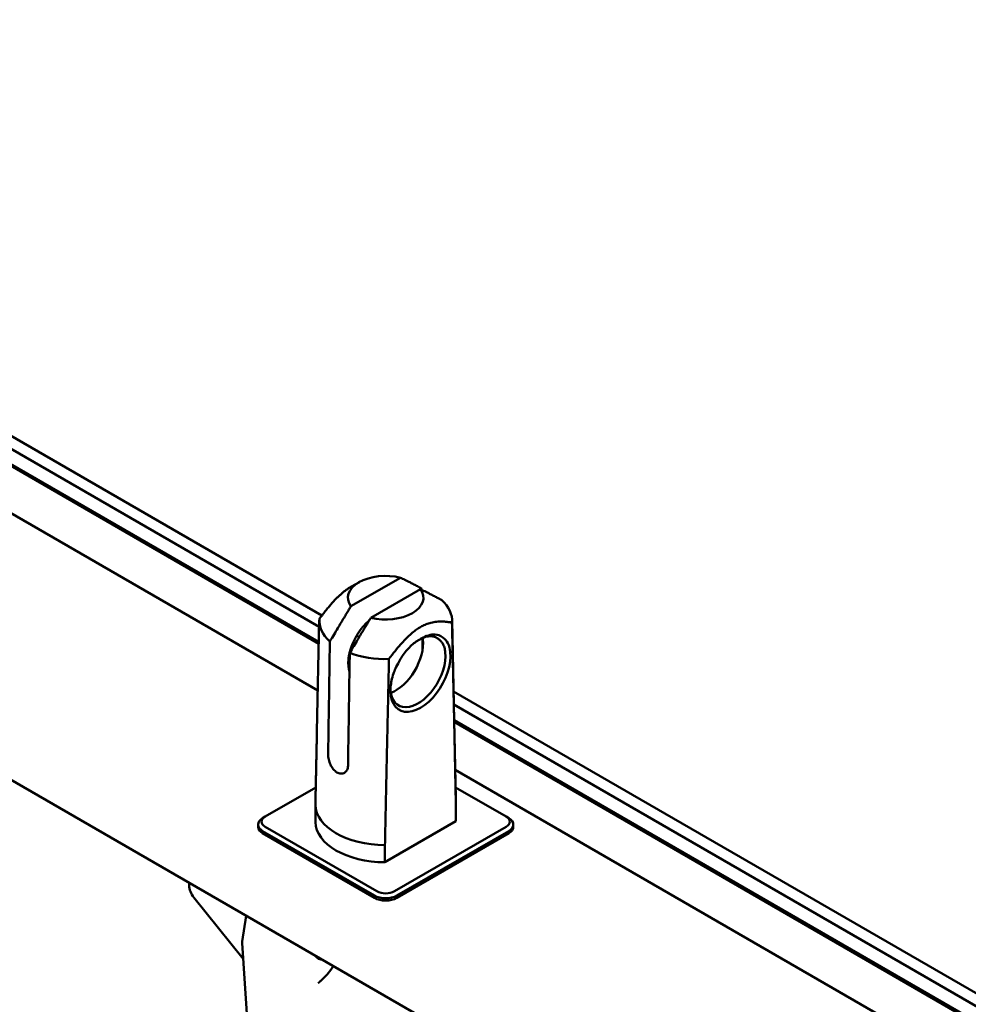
# Model space of a CAD drawing. Header units: millimetres. Extents: x 0 to 7913, y -180 to 2523.
# Tile 56 of 59: x 2779 to 2914, y 1504 to 1644. Entities that reach past the tile are written whole.
import ezdxf

# ---------------------------------------------------------------- set-up
doc = ezdxf.new("R2010")
doc.units = ezdxf.units.MM
doc.header["$LTSCALE"] = 3
doc.layers.add('Sichtbar (ISO)', color=7, linetype='Continuous', lineweight=50)

msp = doc.modelspace()

# ---------------------------------------------------------------- linework, layer by layer
at = {"layer": 'Sichtbar (ISO)'}
for p, q in [((2822.247, 1559.32), (2675.507, 1644.04)), ((2821.857, 1557.718), (2673.897, 1643.143)), ((2821.811, 1555.562), (2672.203, 1641.939)), ((2821.805, 1555.3), (2672.736, 1641.365)), ((2691.457, 1623.82), (2821.663, 1548.646)), ((3296.947, 1236.343), (2694.492, 1584.171)), ((2833.429, 1564.691), (2826.378, 1560.621)), ((2827.587, 1564.071), (2826.456, 1563.441)), ((2836.257, 1563.058), (2829.207, 1558.988)), ((2821.877, 1558.641), (2821.539, 1542.828)), ((2840.758, 1558.641), (2841.317, 1532.517)), ((2827.555, 1556.255), (2827.198, 1556.461)), ((2836.267, 1555.965), (2835.914, 1555.761)), ((2826.745, 1554.896), (2826.5, 1555.038)), ((2826.188, 1552.769), (2826, 1552.878)), ((2826.192, 1553.033), (2826.021, 1553.132)), ((3028.848, 1440.039), (2840.975, 1548.507)), ((3027.273, 1439.122), (2841.014, 1546.658)), ((3025.293, 1438.082), (2841.062, 1544.448)), ((3024.76, 1438.124), (2841.067, 1544.179)), ((2841.213, 1537.358), (3175.217, 1344.521)), ((2814.17, 1530.711), (2821.37, 1534.867)), ((2841.267, 1534.866), (2848.465, 1530.711)), ((2821.318, 1529.938), (2821.318, 1532.388)), ((2841.317, 1530.054), (2841.317, 1532.503)), ((2813.817, 1530.506), (2814.17, 1530.711)), ((2848.465, 1530.711), (2848.818, 1530.506)), ((2813.158, 1529.588), (2813.158, 1529.261)), ((2830.08, 1520.096), (2814.17, 1529.282)), ((2841.317, 1530.054), (2831.218, 1524.223)), ((2848.465, 1529.282), (2832.555, 1520.096)), ((2849.477, 1529.588), (2849.477, 1529.261)), ((2829.727, 1519.484), (2813.817, 1528.669)), ((2813.817, 1528.343), (2829.727, 1519.157)), ((2848.818, 1528.669), (2832.909, 1519.484)), ((2832.909, 1519.157), (2848.818, 1528.343)), ((2831.218, 1526.672), (2831.218, 1524.223)), ((2803.362, 1521.315), (2803.362, 1520.942)), ((2803.362, 1520.942), (2803.362, 1520.942)), ((2811.032, 1510.496), (2804.022, 1519.217)), ((2811.487, 1516.624), (2810.893, 1512.952)), ((2810.882, 1512.726), (2812.316, 1491.399))]:
    msp.add_line(p, q, dxfattribs=at)
for centre, start, end in [((2811.88, 1512.793), 170.80435, 183.84525), ((2822.674, 1506.561), 130.61094, 140.02729)]:
    msp.add_arc(centre, 1, start, end, dxfattribs=at)
for centre, major_axis, ratio, start_param, end_param in [((2831.318, 1561.839), (-5.372, 0), 0.5773503, 4.3085062, 6.6870681), ((2831.318, 1561.839), (5.372, 0), 0.5773503, 4.3085062, 6.6870681), ((2831.318, 1558.574), (9.441, 0), 0.5773503, 6.2334093, 6.855134), ((2831.318, 1558.574), (-9.441, 0), 0.5773503, 6.2334094, 6.855134), ((2832.732, 1553.155), (-2.768, -4.795), 0.5773503, 0.6122434, 2.4714307), ((2836.043, 1551.489), (-2.664, -4.614), 0.5773518, 3.8947713, 4.0688284), ((2835.914, 1559.843), (-2.5, -4.33), 0.5773503, 0.7761286, 0.7853982), ((2836.267, 1559.639), (-2.25, -3.897), 0.5773503, 0.7529945, 0.8178018), ((2829.903, 1554.788), (-2.768, -4.795), 0.5773503, 5.3825509, 5.7999823), ((2831.318, 1558.574), (9.441, 0), 0.5773503, 4.1404403, 4.7621649), ((2836.267, 1551.113), (-3.018, -5.228), 0.5773503, 5.3825509, 8.754616), ((2835.914, 1551.318), (-2.768, -4.795), 0.5773503, 5.5419783, 8.754616), ((2826.721, 1556.625), (-2.768, -4.795), 0.5773503, 0.6122434, 0.6451549), ((2831.318, 1532.446), (-10, 0), 0.5773503, 0.0100007, 1.5607957), ((2831.318, 1532.446), (10, 0), 0.5773503, 0.0100007, 0.0123429), ((2815.408, 1529.588), (-2.25, 0), 0.5773503, 5.4977871, 7.0685835), ((2815.408, 1529.996), (-1.75, 0), 0.5773503, 5.4977871, 7.0685835), ((2847.227, 1529.996), (1.75, 0), 0.5773503, 5.4977871, 7.0685835), ((2847.227, 1529.588), (2.25, 0), 0.5773503, 5.4977871, 7.0685835), ((2815.408, 1529.261), (-2.25, 0), 0.5773503, 0, 0.7853982), ((2831.318, 1529.996), (-10, 0), 0.5773503, 0.0100007, 1.5607957), ((2847.227, 1529.261), (2.25, 0), 0.5773503, 5.4977871, 6.2831853), ((2831.318, 1520.402), (-2.25, 0), 0.5773503, 0.7853982, 2.3561945), ((2831.318, 1520.811), (-1.75, 0), 0.5773503, 0.7853982, 2.3561945), ((2831.318, 1520.076), (-2.25, 0), 0.5773503, 0.7853982, 2.3561945), ((2821.772, 1511.809), (0.8, -1.386), 0.5773503, 4.961037, 6.0345373), ((2822.674, 1506.561), (-0.651, 0.759), 0.2288556, 0, 0.0001194)]:
    msp.add_ellipse(centre, major_axis=major_axis, ratio=ratio, start_param=start_param, end_param=end_param, dxfattribs=at)
for points in [[(2836.428, 1563.157), (2836.223, 1563.267), (2835.832, 1563.473), (2835.307, 1563.748), (2834.838, 1563.991), (2834.419, 1564.204), (2834.047, 1564.391), (2833.716, 1564.553), (2833.52, 1564.648), (2833.429, 1564.691)], [(2836.257, 1563.058), (2836.347, 1563.015), (2836.54, 1562.922), (2836.867, 1562.762), (2837.237, 1562.576), (2837.655, 1562.364), (2838.125, 1562.12), (2838.653, 1561.844), (2839.048, 1561.635), (2839.256, 1561.524)], [(2836.431, 1562.975), (2836.43, 1563.036), (2836.429, 1563.097), (2836.428, 1563.157)], [(2826.378, 1560.621), (2826.288, 1560.474), (2826.095, 1560.158), (2825.768, 1559.62), (2825.398, 1559.007), (2824.98, 1558.312), (2824.51, 1557.525), (2823.982, 1556.639), (2823.587, 1555.974), (2823.379, 1555.623)], [(2826.207, 1553.99), (2826.412, 1554.337), (2826.803, 1554.995), (2827.328, 1555.875), (2827.797, 1556.66), (2828.216, 1557.357), (2828.588, 1557.973), (2828.919, 1558.517), (2829.115, 1558.838), (2829.207, 1558.988)], [(2823.379, 1555.623), (2823.352, 1553.859), (2823.297, 1550.316), (2823.215, 1544.962), (2823.16, 1541.365), (2823.133, 1539.559)], [(2836.564, 1554.442), (2836.555, 1554.995), (2836.547, 1555.547), (2836.538, 1556.099)], [(2825.961, 1537.926), (2825.989, 1539.731), (2826.044, 1543.328), (2826.126, 1548.683), (2826.18, 1552.226), (2826.207, 1553.99)]]:
    msp.add_open_spline(points, degree=3, dxfattribs=at)
for points, weights in [([(2821.888, 1558.845), (2824.511, 1562.357), (2826.456, 1563.441)], [3.22818162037, 3.80411432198, 3.79083749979]), ([(2840.747, 1558.303), (2836.267, 1559.128), (2831.787, 1553.13)], [3.22818172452, 4.35409166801, 3.22818161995]), ([(2831.787, 1553.13), (2831.511, 1540.687), (2831.218, 1526.672)], [1.00033399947, 1.00114541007, 1.00023633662]), ([(2821.539, 1542.828), (2821.43, 1537.724), (2821.318, 1532.388)], [1.00062756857, 1.00055046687, 1.00022422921])]:
    msp.add_rational_spline(points, weights, degree=2, dxfattribs=at)
for points, knots in [([(2828.982, 1558.62), (2828.982, 1558.62), (2828.976, 1558.616), (2828.969, 1558.61), (2828.96, 1558.602), (2828.955, 1558.598), (2828.949, 1558.593), (2828.944, 1558.589), (2828.939, 1558.585), (2828.928, 1558.576), (2828.917, 1558.567), (2828.907, 1558.558), (2828.901, 1558.553), (2828.896, 1558.549), (2828.891, 1558.544), (2828.886, 1558.54), (2828.88, 1558.535), (2828.875, 1558.531), (2828.87, 1558.526), (2828.864, 1558.522), (2828.859, 1558.517), (2828.854, 1558.513), (2828.849, 1558.508), (2828.843, 1558.504), (2828.838, 1558.499), (2828.833, 1558.494), (2828.827, 1558.49), (2828.822, 1558.485), (2828.817, 1558.48), (2828.812, 1558.476), (2828.806, 1558.471), (2828.801, 1558.467), (2828.796, 1558.462), (2828.79, 1558.457), (2828.785, 1558.453), (2828.78, 1558.448), (2828.775, 1558.443), (2828.769, 1558.438), (2828.764, 1558.434), (2828.759, 1558.429), (2828.754, 1558.424), (2828.748, 1558.42), (2828.743, 1558.415), (2828.738, 1558.41), (2828.733, 1558.405), (2828.727, 1558.4), (2828.722, 1558.396), (2828.717, 1558.391), (2828.712, 1558.386), (2828.706, 1558.381), (2828.701, 1558.376), (2828.694, 1558.37), (2828.687, 1558.364), (2828.68, 1558.357), (2828.675, 1558.352), (2828.67, 1558.347), (2828.663, 1558.341), (2828.656, 1558.334), (2828.649, 1558.328), (2828.643, 1558.323), (2828.638, 1558.318), (2828.633, 1558.313), (2828.628, 1558.308), (2828.623, 1558.303), (2828.614, 1558.295), (2828.605, 1558.287), (2828.597, 1558.278), (2828.591, 1558.273), (2828.584, 1558.267), (2828.578, 1558.26), (2828.571, 1558.253), (2828.565, 1558.248), (2828.56, 1558.243), (2828.553, 1558.236), (2828.546, 1558.23), (2828.538, 1558.221), (2828.531, 1558.214), (2828.524, 1558.208), (2828.519, 1558.202), (2828.514, 1558.197), (2828.509, 1558.192), (2828.503, 1558.187), (2828.496, 1558.18), (2828.49, 1558.173), (2828.481, 1558.165), (2828.474, 1558.158), (2828.467, 1558.151), (2828.462, 1558.146), (2828.457, 1558.14), (2828.452, 1558.135), (2828.447, 1558.13), (2828.442, 1558.125), (2828.437, 1558.12), (2828.431, 1558.114), (2828.425, 1558.107), (2828.416, 1558.098), (2828.407, 1558.09), (2828.401, 1558.083), (2828.396, 1558.077), (2828.39, 1558.072), (2828.385, 1558.067), (2828.38, 1558.061), (2828.375, 1558.056), (2828.37, 1558.051), (2828.365, 1558.045), (2828.36, 1558.04), (2828.355, 1558.034), (2828.35, 1558.029), (2828.345, 1558.024), (2828.34, 1558.018), (2828.333, 1558.011), (2828.326, 1558.004), (2828.319, 1557.997), (2828.314, 1557.991), (2828.309, 1557.986), (2828.304, 1557.98), (2828.299, 1557.975), (2828.294, 1557.969), (2828.289, 1557.964), (2828.284, 1557.958), (2828.279, 1557.953), (2828.274, 1557.947), (2828.269, 1557.942), (2828.264, 1557.936), (2828.259, 1557.931), (2828.254, 1557.925), (2828.247, 1557.918), (2828.24, 1557.911), (2828.234, 1557.903), (2828.229, 1557.898), (2828.224, 1557.892), (2828.219, 1557.886), (2828.214, 1557.881), (2828.209, 1557.875), (2828.204, 1557.87), (2828.199, 1557.864), (2828.194, 1557.858), (2828.189, 1557.853), (2828.184, 1557.847), (2828.179, 1557.841), (2828.174, 1557.836), (2828.169, 1557.83), (2828.164, 1557.824), (2828.159, 1557.819), (2828.154, 1557.813), (2828.149, 1557.807), (2828.144, 1557.802), (2828.139, 1557.796), (2828.134, 1557.79), (2828.129, 1557.785), (2828.124, 1557.779), (2828.119, 1557.773), (2828.114, 1557.767), (2828.11, 1557.762), (2828.103, 1557.754), (2828.096, 1557.746), (2828.09, 1557.739), (2828.085, 1557.733), (2828.08, 1557.727), (2828.075, 1557.721), (2828.07, 1557.715), (2828.065, 1557.71), (2828.06, 1557.704), (2828.056, 1557.698), (2828.051, 1557.692), (2828.046, 1557.686), (2828.041, 1557.68), (2828.034, 1557.673), (2828.028, 1557.665), (2828.021, 1557.657), (2828.017, 1557.651), (2828.012, 1557.645), (2828.007, 1557.639), (2828.002, 1557.633), (2827.997, 1557.628), (2827.992, 1557.622), (2827.986, 1557.614), (2827.979, 1557.606), (2827.973, 1557.598), (2827.967, 1557.59), (2827.959, 1557.58), (2827.951, 1557.57), (2827.944, 1557.562), (2827.938, 1557.554), (2827.931, 1557.546), (2827.925, 1557.538), (2827.92, 1557.532), (2827.915, 1557.526), (2827.911, 1557.52), (2827.906, 1557.514), (2827.899, 1557.506), (2827.893, 1557.498), (2827.887, 1557.49), (2827.88, 1557.482), (2827.874, 1557.474), (2827.866, 1557.463), (2827.857, 1557.451), (2827.847, 1557.439), (2827.839, 1557.429), (2827.835, 1557.423), (2827.83, 1557.417), (2827.825, 1557.41), (2827.82, 1557.404), (2827.816, 1557.398), (2827.811, 1557.392), (2827.806, 1557.386), (2827.802, 1557.38), (2827.795, 1557.371), (2827.789, 1557.363), (2827.783, 1557.355), (2827.778, 1557.349), (2827.774, 1557.342), (2827.769, 1557.336), (2827.764, 1557.33), (2827.76, 1557.324), (2827.755, 1557.318), (2827.75, 1557.311), (2827.746, 1557.305), (2827.741, 1557.299), (2827.736, 1557.293), (2827.732, 1557.286), (2827.727, 1557.28), (2827.723, 1557.274), (2827.718, 1557.267), (2827.713, 1557.261), (2827.709, 1557.255), (2827.704, 1557.249), (2827.7, 1557.242), (2827.695, 1557.236), (2827.69, 1557.23), (2827.686, 1557.223), (2827.681, 1557.217), (2827.677, 1557.211), (2827.672, 1557.204), (2827.668, 1557.198), (2827.663, 1557.192), (2827.658, 1557.185), (2827.654, 1557.179), (2827.649, 1557.172), (2827.645, 1557.166), (2827.64, 1557.16), (2827.636, 1557.153), (2827.631, 1557.147), (2827.627, 1557.14), (2827.622, 1557.134), (2827.618, 1557.128), (2827.613, 1557.121), (2827.609, 1557.115), (2827.604, 1557.108), (2827.6, 1557.102), (2827.595, 1557.095), (2827.591, 1557.089), (2827.586, 1557.082), (2827.582, 1557.076), (2827.577, 1557.07), (2827.573, 1557.063), (2827.568, 1557.057), (2827.564, 1557.05), (2827.56, 1557.044), (2827.555, 1557.037), (2827.551, 1557.031), (2827.546, 1557.024), (2827.542, 1557.018), (2827.537, 1557.011), (2827.533, 1557.004), (2827.529, 1556.998), (2827.524, 1556.991), (2827.52, 1556.985), (2827.515, 1556.978), (2827.511, 1556.972), (2827.507, 1556.965), (2827.502, 1556.959), (2827.498, 1556.952), (2827.494, 1556.945), (2827.489, 1556.939), (2827.485, 1556.932), (2827.481, 1556.926), (2827.476, 1556.919), (2827.472, 1556.912), (2827.468, 1556.906), (2827.463, 1556.899), (2827.459, 1556.892), (2827.455, 1556.886), (2827.45, 1556.879), (2827.446, 1556.873), (2827.442, 1556.866), (2827.438, 1556.859), (2827.433, 1556.853), (2827.429, 1556.846), (2827.425, 1556.839), (2827.42, 1556.832), (2827.416, 1556.826), (2827.412, 1556.819), (2827.408, 1556.812), (2827.404, 1556.806), (2827.399, 1556.799), (2827.395, 1556.792), (2827.391, 1556.786), (2827.387, 1556.779), (2827.383, 1556.772), (2827.378, 1556.765), (2827.374, 1556.759), (2827.37, 1556.752), (2827.366, 1556.745), (2827.362, 1556.738), (2827.358, 1556.732), (2827.353, 1556.725), (2827.349, 1556.718), (2827.345, 1556.711), (2827.341, 1556.704), (2827.337, 1556.698), (2827.333, 1556.691), (2827.329, 1556.684), (2827.325, 1556.677), (2827.32, 1556.67), (2827.316, 1556.664), (2827.312, 1556.657), (2827.308, 1556.65), (2827.304, 1556.643), (2827.3, 1556.636), (2827.296, 1556.629), (2827.292, 1556.623), (2827.288, 1556.616), (2827.284, 1556.609), (2827.28, 1556.602), (2827.276, 1556.595), (2827.272, 1556.588), (2827.268, 1556.581), (2827.264, 1556.574), (2827.26, 1556.568), (2827.256, 1556.561), (2827.252, 1556.554), (2827.248, 1556.547), (2827.244, 1556.54), (2827.24, 1556.533), (2827.236, 1556.526), (2827.232, 1556.519), (2827.228, 1556.512), (2827.224, 1556.506), (2827.22, 1556.499), (2827.216, 1556.492), (2827.212, 1556.485), (2827.208, 1556.478), (2827.204, 1556.471), (2827.2, 1556.464), (2827.196, 1556.457), (2827.192, 1556.45), (2827.188, 1556.443), (2827.185, 1556.436), (2827.181, 1556.429), (2827.177, 1556.422), (2827.173, 1556.415), (2827.169, 1556.408), (2827.165, 1556.401), (2827.161, 1556.394), (2827.157, 1556.387), (2827.153, 1556.38), (2827.149, 1556.374), (2827.146, 1556.367), (2827.142, 1556.36), (2827.138, 1556.353), (2827.134, 1556.346), (2827.13, 1556.339), (2827.126, 1556.332), (2827.122, 1556.325), (2827.119, 1556.318), (2827.115, 1556.311), (2827.111, 1556.304), (2827.107, 1556.297), (2827.103, 1556.29), (2827.099, 1556.283), (2827.096, 1556.275), (2827.092, 1556.268), (2827.087, 1556.259), (2827.082, 1556.25), (2827.077, 1556.24), (2827.073, 1556.233), (2827.069, 1556.226), (2827.065, 1556.219), (2827.061, 1556.212), (2827.058, 1556.205), (2827.054, 1556.198), (2827.049, 1556.189), (2827.044, 1556.179), (2827.037, 1556.167), (2827.031, 1556.156), (2827.025, 1556.144), (2827.02, 1556.134), (2827.015, 1556.125), (2827.01, 1556.116), (2827.005, 1556.106), (2827.001, 1556.099), (2826.997, 1556.092), (2826.993, 1556.085), (2826.99, 1556.078), (2826.986, 1556.071), (2826.981, 1556.061), (2826.976, 1556.052), (2826.971, 1556.042), (2826.967, 1556.035), (2826.963, 1556.028), (2826.96, 1556.021), (2826.956, 1556.014), (2826.952, 1556.007), (2826.946, 1555.995), (2826.94, 1555.983), (2826.932, 1555.969), (2826.927, 1555.959), (2826.922, 1555.95), (2826.918, 1555.942), (2826.915, 1555.935), (2826.911, 1555.928), (2826.907, 1555.921), (2826.904, 1555.914), (2826.899, 1555.904), (2826.892, 1555.892), (2826.886, 1555.88), (2826.881, 1555.871), (2826.878, 1555.863), (2826.874, 1555.856), (2826.87, 1555.849), (2826.867, 1555.842), (2826.863, 1555.835), (2826.859, 1555.827), (2826.855, 1555.82), (2826.852, 1555.813), (2826.848, 1555.806), (2826.844, 1555.799), (2826.841, 1555.791), (2826.837, 1555.784), (2826.833, 1555.777), (2826.83, 1555.77), (2826.826, 1555.762), (2826.823, 1555.755), (2826.819, 1555.748), (2826.815, 1555.741), (2826.812, 1555.733), (2826.808, 1555.726), (2826.804, 1555.719), (2826.801, 1555.712), (2826.797, 1555.704), (2826.794, 1555.697), (2826.79, 1555.69), (2826.786, 1555.682), (2826.783, 1555.675), (2826.779, 1555.668), (2826.776, 1555.661), (2826.772, 1555.653), (2826.768, 1555.646), (2826.765, 1555.639), (2826.761, 1555.631), (2826.758, 1555.624), (2826.754, 1555.617), (2826.751, 1555.609), (2826.747, 1555.602), (2826.744, 1555.595), (2826.74, 1555.587), (2826.736, 1555.58), (2826.733, 1555.573), (2826.729, 1555.565), (2826.726, 1555.558), (2826.722, 1555.551), (2826.719, 1555.543), (2826.715, 1555.536), (2826.712, 1555.529), (2826.708, 1555.521), (2826.705, 1555.514), (2826.702, 1555.507), (2826.698, 1555.499), (2826.695, 1555.492), (2826.691, 1555.484), (2826.688, 1555.477), (2826.684, 1555.47), (2826.681, 1555.462), (2826.677, 1555.455), (2826.674, 1555.447), (2826.671, 1555.44), (2826.667, 1555.433), (2826.664, 1555.425), (2826.66, 1555.418), (2826.657, 1555.41), (2826.654, 1555.403), (2826.65, 1555.396), (2826.647, 1555.388), (2826.644, 1555.381), (2826.64, 1555.373), (2826.637, 1555.366), (2826.634, 1555.358), (2826.63, 1555.351), (2826.627, 1555.344), (2826.624, 1555.336), (2826.621, 1555.329), (2826.617, 1555.321), (2826.614, 1555.314), (2826.611, 1555.306), (2826.608, 1555.299), (2826.604, 1555.291), (2826.601, 1555.284), (2826.598, 1555.276), (2826.595, 1555.269), (2826.591, 1555.261), (2826.588, 1555.254), (2826.585, 1555.246), (2826.582, 1555.239), (2826.579, 1555.231), (2826.576, 1555.224), (2826.572, 1555.216), (2826.569, 1555.209), (2826.566, 1555.201), (2826.563, 1555.194), (2826.56, 1555.186), (2826.557, 1555.179), (2826.554, 1555.171), (2826.551, 1555.164), (2826.547, 1555.156), (2826.544, 1555.149), (2826.541, 1555.141), (2826.538, 1555.134), (2826.535, 1555.126), (2826.532, 1555.119), (2826.529, 1555.111), (2826.526, 1555.104), (2826.523, 1555.096), (2826.52, 1555.089), (2826.517, 1555.081), (2826.514, 1555.074), (2826.511, 1555.066), (2826.507, 1555.056), (2826.503, 1555.046), (2826.499, 1555.036), (2826.496, 1555.028), (2826.493, 1555.021), (2826.49, 1555.013), (2826.487, 1555.006), (2826.484, 1554.998), (2826.482, 1554.99), (2826.479, 1554.983), (2826.476, 1554.975), (2826.473, 1554.968), (2826.47, 1554.96), (2826.467, 1554.953), (2826.464, 1554.945), (2826.461, 1554.937), (2826.459, 1554.93), (2826.456, 1554.922), (2826.453, 1554.915), (2826.45, 1554.907), (2826.447, 1554.899), (2826.445, 1554.892), (2826.442, 1554.884), (2826.439, 1554.877), (2826.436, 1554.869), (2826.433, 1554.861), (2826.431, 1554.854), (2826.427, 1554.844), (2826.423, 1554.834), (2826.42, 1554.823), (2826.416, 1554.813), (2826.412, 1554.803), (2826.409, 1554.793), (2826.406, 1554.785), (2826.404, 1554.778), (2826.401, 1554.77), (2826.398, 1554.763), (2826.396, 1554.755), (2826.393, 1554.747), (2826.39, 1554.74), (2826.388, 1554.732), (2826.385, 1554.724), (2826.382, 1554.717), (2826.38, 1554.709), (2826.376, 1554.699), (2826.371, 1554.684), (2826.366, 1554.668), (2826.362, 1554.656), (2826.359, 1554.648), (2826.357, 1554.64), (2826.354, 1554.633), (2826.352, 1554.625), (2826.348, 1554.615), (2826.345, 1554.605), (2826.342, 1554.595), (2826.339, 1554.587), (2826.337, 1554.579), (2826.334, 1554.572), (2826.331, 1554.561), (2826.326, 1554.546), (2826.321, 1554.531), (2826.317, 1554.518), (2826.314, 1554.508), (2826.311, 1554.498), (2826.308, 1554.487), (2826.305, 1554.48), (2826.303, 1554.472), (2826.3, 1554.464), (2826.298, 1554.457), (2826.296, 1554.449), (2826.293, 1554.441), (2826.291, 1554.434), (2826.289, 1554.426), (2826.286, 1554.418), (2826.284, 1554.411), (2826.282, 1554.403), (2826.28, 1554.395), (2826.277, 1554.388), (2826.275, 1554.38), (2826.273, 1554.372), (2826.27, 1554.365), (2826.268, 1554.357), (2826.266, 1554.349), (2826.264, 1554.342), (2826.261, 1554.331), (2826.257, 1554.319), (2826.253, 1554.303), (2826.249, 1554.291), (2826.246, 1554.28), (2826.244, 1554.273), (2826.242, 1554.265), (2826.239, 1554.255), (2826.236, 1554.242), (2826.231, 1554.227), (2826.228, 1554.214), (2826.225, 1554.204), (2826.223, 1554.196), (2826.221, 1554.188), (2826.219, 1554.18), (2826.217, 1554.173), (2826.215, 1554.165), (2826.213, 1554.157), (2826.211, 1554.15), (2826.209, 1554.142), (2826.207, 1554.134), (2826.205, 1554.127), (2826.203, 1554.119), (2826.201, 1554.111), (2826.199, 1554.104), (2826.197, 1554.096), (2826.195, 1554.088), (2826.192, 1554.078), (2826.19, 1554.068), (2826.187, 1554.058), (2826.185, 1554.05), (2826.183, 1554.042), (2826.181, 1554.035), (2826.18, 1554.027), (2826.178, 1554.019), (2826.176, 1554.012), (2826.174, 1554.004), (2826.172, 1553.996), (2826.17, 1553.986), (2826.167, 1553.976), (2826.165, 1553.965), (2826.163, 1553.958), (2826.161, 1553.95), (2826.159, 1553.942), (2826.158, 1553.935), (2826.156, 1553.927), (2826.153, 1553.917), (2826.151, 1553.904), (2826.148, 1553.891), (2826.145, 1553.881), (2826.144, 1553.873), (2826.142, 1553.866), (2826.14, 1553.858), (2826.138, 1553.848), (2826.136, 1553.838), (2826.134, 1553.827), (2826.132, 1553.82), (2826.13, 1553.812), (2826.129, 1553.804), (2826.127, 1553.794), (2826.124, 1553.784), (2826.122, 1553.771), (2826.12, 1553.761), (2826.118, 1553.751), (2826.116, 1553.743), (2826.114, 1553.736), (2826.113, 1553.728), (2826.111, 1553.72), (2826.11, 1553.713), (2826.108, 1553.705), (2826.107, 1553.697), (2826.105, 1553.69), (2826.103, 1553.68), (2826.101, 1553.667), (2826.099, 1553.654), (2826.097, 1553.644), (2826.095, 1553.636), (2826.093, 1553.626), (2826.091, 1553.616), (2826.09, 1553.606), (2826.088, 1553.598), (2826.087, 1553.591), (2826.086, 1553.583), (2826.084, 1553.575), (2826.083, 1553.568), (2826.081, 1553.56), (2826.08, 1553.552), (2826.079, 1553.545), (2826.078, 1553.537), (2826.076, 1553.527), (2826.074, 1553.517), (2826.072, 1553.507), (2826.071, 1553.497), (2826.069, 1553.487), (2826.067, 1553.476), (2826.066, 1553.469), (2826.065, 1553.461), (2826.064, 1553.454), (2826.063, 1553.446), (2826.061, 1553.439), (2826.06, 1553.431), (2826.059, 1553.423), (2826.058, 1553.416), (2826.057, 1553.408), (2826.056, 1553.401), (2826.055, 1553.393), (2826.053, 1553.385), (2826.052, 1553.378), (2826.051, 1553.37), (2826.05, 1553.363), (2826.049, 1553.355), (2826.048, 1553.348), (2826.047, 1553.338), (2826.045, 1553.327), (2826.043, 1553.315), (2826.042, 1553.305), (2826.04, 1553.292), (2826.039, 1553.282), (2826.038, 1553.272), (2826.037, 1553.265), (2826.036, 1553.257), (2826.035, 1553.247), (2826.033, 1553.237), (2826.032, 1553.227), (2826.031, 1553.219), (2826.03, 1553.212), (2826.029, 1553.204), (2826.029, 1553.197), (2826.028, 1553.189), (2826.027, 1553.182), (2826.026, 1553.174), (2826.025, 1553.167), (2826.024, 1553.159), (2826.023, 1553.152), (2826.023, 1553.144), (2826.022, 1553.137), (2826.021, 1553.129), (2826.02, 1553.122), (2826.019, 1553.114), (2826.019, 1553.107), (2826.018, 1553.099), (2826.017, 1553.092), (2826.016, 1553.085), (2826.016, 1553.077), (2826.015, 1553.07), (2826.014, 1553.065), (2826.014, 1553.062)], [0.04382405, 0.04382405, 0.04382405, 0.04382405, 0.04394614, 0.04723072, 0.0483258, 0.04942099, 0.05051629, 0.05161171, 0.05270724, 0.05380288, 0.05818656, 0.05928276, 0.06037908, 0.0614755, 0.06257204, 0.06366869, 0.06476545, 0.06586232, 0.0669593, 0.0680564, 0.06915361, 0.07025093, 0.07134837, 0.07244591, 0.07354357, 0.07464134, 0.07573923, 0.07683722, 0.07793533, 0.07903355, 0.08013188, 0.08123032, 0.08232888, 0.08342755, 0.08452633, 0.08562522, 0.08672422, 0.08782334, 0.08892257, 0.09002191, 0.09112136, 0.09222093, 0.09332061, 0.0944204, 0.0955203, 0.09662031, 0.09772044, 0.09882067, 0.09992102, 0.10102148, 0.10212206, 0.10322274, 0.10542445, 0.10652547, 0.1076266, 0.10872784, 0.1098292, 0.11203224, 0.11313393, 0.11423573, 0.11533765, 0.11643967, 0.11754181, 0.11864406, 0.11974642, 0.12305417, 0.12415697, 0.12525989, 0.12636292, 0.12856931, 0.12967267, 0.13077614, 0.13187973, 0.13298342, 0.13519115, 0.13629518, 0.13850357, 0.13960793, 0.1407124, 0.14181698, 0.14292168, 0.14402648, 0.1451314, 0.14734156, 0.14844681, 0.15065763, 0.15176321, 0.1528689, 0.1539747, 0.15508061, 0.15618663, 0.15729276, 0.158399, 0.15950535, 0.16061182, 0.16282507, 0.16503876, 0.16614577, 0.16725289, 0.16836012, 0.16946747, 0.17057492, 0.17168248, 0.17279015, 0.17389792, 0.17500581, 0.17611381, 0.17722192, 0.17833014, 0.17943846, 0.1805469, 0.1827641, 0.18387286, 0.18498173, 0.18609071, 0.1871998, 0.188309, 0.18941831, 0.19052773, 0.19163725, 0.19274689, 0.19385663, 0.19496649, 0.19607645, 0.19718652, 0.19829671, 0.199407, 0.20162791, 0.20273853, 0.20384926, 0.2049601, 0.20607105, 0.20718212, 0.20829329, 0.20940457, 0.21051596, 0.21162746, 0.21273907, 0.21385079, 0.21496262, 0.21607456, 0.21718662, 0.21829878, 0.21941106, 0.22052344, 0.22163594, 0.22274855, 0.22386126, 0.22497409, 0.22608704, 0.22720009, 0.22831325, 0.22942653, 0.23053992, 0.23165342, 0.23388075, 0.23499459, 0.23610854, 0.2372226, 0.23833677, 0.23945105, 0.24056545, 0.24167996, 0.24279459, 0.24390933, 0.24502418, 0.24613914, 0.24725422, 0.24948471, 0.25060013, 0.25171567, 0.25283131, 0.25394708, 0.25506295, 0.25617894, 0.25729505, 0.25841127, 0.26064405, 0.26176062, 0.2628773, 0.26511101, 0.26734519, 0.26846245, 0.26957983, 0.27181493, 0.27293266, 0.27405051, 0.27516847, 0.27628655, 0.27740475, 0.27852307, 0.28076006, 0.28187873, 0.28299752, 0.28523546, 0.28635461, 0.28859326, 0.29195214, 0.29307201, 0.294192, 0.29531211, 0.29643234, 0.29755269, 0.29867316, 0.29979376, 0.30091447, 0.30203531, 0.30315626, 0.30539854, 0.30651986, 0.30764129, 0.30876285, 0.30988453, 0.31100632, 0.31212824, 0.31325027, 0.31437242, 0.31549469, 0.31661708, 0.31773959, 0.31886221, 0.31998496, 0.32110781, 0.32223079, 0.32335388, 0.32447709, 0.32560041, 0.32672385, 0.32784741, 0.32897108, 0.33009486, 0.33121876, 0.33234277, 0.3334669, 0.33459114, 0.33571549, 0.33683995, 0.33796453, 0.33908922, 0.34021402, 0.34133893, 0.34246395, 0.34358908, 0.34471433, 0.34583968, 0.34696514, 0.34809071, 0.34921638, 0.35034217, 0.35146806, 0.35259406, 0.35372017, 0.35484638, 0.3559727, 0.35709912, 0.35822565, 0.35935228, 0.36047901, 0.36160585, 0.36273279, 0.36385983, 0.36498698, 0.36611423, 0.36724157, 0.36836902, 0.36949657, 0.37062421, 0.37175196, 0.3728798, 0.37400774, 0.37513578, 0.37626391, 0.37739214, 0.37852047, 0.37964889, 0.3807774, 0.38190601, 0.38303471, 0.38416351, 0.3852924, 0.38642137, 0.38755044, 0.3886796, 0.38980885, 0.39093819, 0.39206762, 0.39319713, 0.39432674, 0.39545643, 0.3965862, 0.39771606, 0.39884601, 0.39997604, 0.40110616, 0.40223635, 0.40336663, 0.404497, 0.40562744, 0.40675796, 0.40788857, 0.40901925, 0.41015001, 0.41128085, 0.41241177, 0.41354277, 0.41467386, 0.41580502, 0.41693626, 0.41806759, 0.41919899, 0.42033049, 0.42146206, 0.42259372, 0.42372546, 0.42485729, 0.42598921, 0.42712121, 0.4282533, 0.42938548, 0.43051774, 0.4316501, 0.43278254, 0.43391508, 0.43504771, 0.43618043, 0.43731325, 0.43844616, 0.43957916, 0.44071227, 0.44184547, 0.44297876, 0.44411216, 0.44524566, 0.44637926, 0.44751296, 0.44864676, 0.44978067, 0.45091469, 0.45204881, 0.45318305, 0.45431739, 0.45545184, 0.45658641, 0.45772109, 0.45885589, 0.4599908, 0.46112583, 0.46226099, 0.46339626, 0.46453166, 0.46566718, 0.46680283, 0.46793861, 0.46907452, 0.47021057, 0.47134675, 0.47248306, 0.47361951, 0.47475611, 0.47589284, 0.47702972, 0.47816675, 0.47930393, 0.48044126, 0.48157874, 0.48271638, 0.48385417, 0.48499213, 0.48613026, 0.48726855, 0.48840701, 0.48954564, 0.49068444, 0.49182342, 0.49410193, 0.49524147, 0.49638119, 0.4975211, 0.49866121, 0.49980152, 0.50094203, 0.50208275, 0.50322368, 0.50550617, 0.50664775, 0.50893157, 0.51121632, 0.51235905, 0.51350202, 0.51578871, 0.51693243, 0.51807642, 0.51922067, 0.52036518, 0.52150997, 0.52265504, 0.52380039, 0.52609193, 0.52723814, 0.52838463, 0.52953141, 0.53067848, 0.53182585, 0.5329735, 0.53412146, 0.53756709, 0.53871623, 0.54101542, 0.54216546, 0.5433158, 0.54446644, 0.54561739, 0.54676864, 0.54792019, 0.54907205, 0.55137667, 0.55368251, 0.55483589, 0.55598957, 0.55714355, 0.55829784, 0.55945243, 0.56060732, 0.56176252, 0.56291802, 0.56407382, 0.56522992, 0.56638632, 0.56754303, 0.56870003, 0.56985734, 0.57101494, 0.57217284, 0.57333103, 0.57448952, 0.57564831, 0.57680739, 0.57796676, 0.57912643, 0.58028638, 0.58144663, 0.58260716, 0.58376799, 0.58492909, 0.58609049, 0.58725216, 0.58841412, 0.58957636, 0.59073888, 0.59190168, 0.59306475, 0.59422809, 0.59539172, 0.59655561, 0.59771977, 0.5988842, 0.60004889, 0.60121386, 0.60237908, 0.60354456, 0.60471031, 0.60587631, 0.60704257, 0.60820908, 0.60937584, 0.61054285, 0.61171011, 0.61287762, 0.61404537, 0.61521336, 0.61638159, 0.61755006, 0.61871876, 0.6198877, 0.62105686, 0.62222626, 0.62339588, 0.62456573, 0.6257358, 0.62690609, 0.62807659, 0.62924731, 0.63041824, 0.63158939, 0.63276074, 0.6339323, 0.63510406, 0.63627602, 0.63744818, 0.63862054, 0.63979309, 0.64096583, 0.64213877, 0.64331191, 0.64448523, 0.64565875, 0.64683247, 0.64800638, 0.64918049, 0.65035479, 0.65152929, 0.65270398, 0.65387887, 0.65505395, 0.65622923, 0.6574047, 0.65858037, 0.65975624, 0.66093231, 0.66210857, 0.66328503, 0.66446168, 0.66563854, 0.66681559, 0.66799284, 0.66917029, 0.67034793, 0.67152578, 0.67270382, 0.67388206, 0.6750605, 0.67623914, 0.67741798, 0.67859702, 0.67977627, 0.68095571, 0.68213535, 0.68331519, 0.68567548, 0.68685593, 0.68803658, 0.68921743, 0.69039849, 0.69157975, 0.69276121, 0.69394288, 0.69512474, 0.69630682, 0.6974891, 0.69867158, 0.69985427, 0.70103716, 0.70222026, 0.70340357, 0.70458708, 0.7057708, 0.70695473, 0.70813886, 0.7093232, 0.71050776, 0.71169252, 0.71287749, 0.71406266, 0.71524805, 0.71643365, 0.71880548, 0.71999172, 0.72117816, 0.72355169, 0.72473877, 0.72592607, 0.72711358, 0.72830131, 0.72948925, 0.73067741, 0.73186579, 0.73305438, 0.73424319, 0.73543221, 0.73662146, 0.73781092, 0.7390006, 0.74138062, 0.74495232, 0.74614333, 0.74733456, 0.74852601, 0.74971769, 0.7509096, 0.75210173, 0.75448667, 0.75567948, 0.75687252, 0.75806578, 0.75925928, 0.760453, 0.76284113, 0.76642504, 0.76762014, 0.76881546, 0.77120679, 0.7724028, 0.77359904, 0.7747955, 0.77599219, 0.77718912, 0.77838627, 0.77958364, 0.78078125, 0.78197909, 0.78317715, 0.78437544, 0.78557396, 0.78677271, 0.78797168, 0.78917089, 0.79037032, 0.79156998, 0.79276987, 0.79396998, 0.79517032, 0.7963709, 0.79877272, 0.80117546, 0.8035791, 0.80478127, 0.80598366, 0.80718627, 0.80838912, 0.81079549, 0.81320277, 0.81561096, 0.81681539, 0.81802005, 0.81922494, 0.82043005, 0.82163539, 0.82284095, 0.82404674, 0.82525276, 0.826459, 0.82766547, 0.82887217, 0.83007908, 0.83128623, 0.8324936, 0.8337012, 0.83490902, 0.83611706, 0.83853383, 0.83974255, 0.84095149, 0.84216066, 0.84337006, 0.84457967, 0.84578952, 0.84699958, 0.84820987, 0.84942038, 0.85063112, 0.85305326, 0.85426467, 0.8554763, 0.85668815, 0.85790023, 0.85911252, 0.86032504, 0.86153779, 0.86396394, 0.86639098, 0.86760483, 0.8688189, 0.87003319, 0.87124771, 0.87246244, 0.87489258, 0.87610797, 0.87732359, 0.87853943, 0.87975549, 0.88097177, 0.88340498, 0.88462192, 0.88705645, 0.88827405, 0.88949187, 0.89070991, 0.89192817, 0.89314665, 0.89436534, 0.89558426, 0.8968034, 0.89802276, 0.89924234, 0.90168216, 0.90412286, 0.90534354, 0.90656445, 0.90778557, 0.91022847, 0.91145025, 0.91267226, 0.91389448, 0.91511693, 0.91633959, 0.91756248, 0.91878558, 0.92000891, 0.92123246, 0.92245622, 0.92368021, 0.92612885, 0.9273535, 0.92857837, 0.93102878, 0.93225431, 0.93348007, 0.93470604, 0.93593224, 0.93715866, 0.9383853, 0.93961216, 0.94083924, 0.94206654, 0.94329406, 0.94452181, 0.94574977, 0.94697796, 0.94820637, 0.949435, 0.95066385, 0.95189292, 0.95312222, 0.95435173, 0.95681143, 0.95804161, 0.96050264, 0.96173348, 0.96419584, 0.96542735, 0.96665909, 0.96789104, 0.96912322, 0.97158824, 0.97282109, 0.97405415, 0.97528744, 0.97652096, 0.97775469, 0.97898865, 0.98022282, 0.98145723, 0.98269185, 0.9839267, 0.98516177, 0.98639706, 0.98763257, 0.98886831, 0.99010427, 0.99134046, 0.99257687, 0.9938135, 0.99505035, 0.99628743, 0.99752473, 0.99876225, 1, 1, 1, 1]), ([(2840.747, 1558.303), (2840.809, 1555.581), (2840.872, 1552.81), (2840.935, 1549.992), (2840.998, 1547.175), (2841.061, 1544.31), (2841.125, 1541.395), (2841.188, 1538.48), (2841.252, 1535.516), (2841.317, 1532.503)], [0.00000011, 0.00000011, 0.00000011, 0.00000011, 0.33333333, 0.33333333, 0.33333333, 0.66666667, 0.66666667, 0.66666667, 1, 1, 1, 1]), ([(2839.803, 1554.083), (2839.778, 1554.32), (2839.735, 1554.544), (2839.608, 1554.963), (2839.524, 1555.154), (2839.362, 1555.438), (2839.29, 1555.542), (2839.109, 1555.75), (2838.993, 1555.849), (2838.779, 1556.008), (2838.698, 1556.065), (2838.553, 1556.154), (2838.483, 1556.192), (2838.322, 1556.261), (2838.233, 1556.29), (2837.999, 1556.345), (2837.801, 1556.374), (2837.315, 1556.346), (2837.065, 1556.294), (2836.639, 1556.146), (2836.467, 1556.071), (2836.294, 1555.981)], [0, 0, 0, 0, 0.09306492, 0.09306492, 0.18658388, 0.18658388, 0.24988521, 0.24988521, 0.32791623, 0.32791623, 0.36281145, 0.36281145, 0.39287198, 0.39287198, 0.42625409, 0.42625409, 0.47754654, 0.47754654, 0.52746062, 0.52746062, 0.56055708, 0.56055708, 0.56055708, 0.56055708]), ([(2840.508, 1554.128), (2840.461, 1554.567), (2840.345, 1555.021), (2839.967, 1555.743), (2839.745, 1555.973), (2839.063, 1556.473), (2838.726, 1556.585), (2838.057, 1556.631), (2837.731, 1556.592), (2837.058, 1556.395), (2836.715, 1556.238), (2836.37, 1556.027)], [0, 0, 0, 0, 0.17218449, 0.17218449, 0.3290147, 0.3290147, 0.5507459, 0.5507459, 0.73523063, 0.73523063, 0.91898322, 0.91898322, 0.91898322, 0.91898322]), ([(2836.594, 1556.123), (2836.594, 1556.122), (2836.595, 1556.118), (2836.596, 1556.111), (2836.597, 1556.103), (2836.598, 1556.096), (2836.599, 1556.09), (2836.601, 1556.081), (2836.602, 1556.073), (2836.603, 1556.064), (2836.604, 1556.058), (2836.605, 1556.051), (2836.606, 1556.045), (2836.607, 1556.038), (2836.607, 1556.032), (2836.608, 1556.025), (2836.609, 1556.019), (2836.61, 1556.012), (2836.611, 1556.006), (2836.612, 1555.999), (2836.612, 1555.992), (2836.613, 1555.986), (2836.614, 1555.979), (2836.615, 1555.973), (2836.616, 1555.966), (2836.616, 1555.96), (2836.617, 1555.953), (2836.618, 1555.946), (2836.619, 1555.94), (2836.619, 1555.933), (2836.62, 1555.926), (2836.621, 1555.922), (2836.621, 1555.92)], [0.965678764, 0.965678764, 0.965678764, 0.965678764, 0.965821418, 0.968020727, 0.969120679, 0.970220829, 0.971321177, 0.972421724, 0.974623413, 0.975724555, 0.976825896, 0.977927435, 0.979029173, 0.98013111, 0.981233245, 0.982335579, 0.983438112, 0.984540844, 0.985643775, 0.986746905, 0.987850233, 0.988953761, 0.990057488, 0.991161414, 0.99226554, 0.993369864, 0.994474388, 0.995579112, 0.996684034, 0.997789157, 0.998894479, 1, 1, 1, 1]), ([(2835.51, 1555.488), (2835.057, 1555.152), (2834.633, 1554.743), (2833.816, 1553.767), (2833.512, 1553.287), (2832.787, 1551.991), (2832.568, 1551.442), (2832.189, 1550.354), (2832.072, 1549.705), (2832.027, 1549.232)], [0.000001, 0.000001, 0.000001, 0.000001, 0.194404, 0.194404, 0.4063673, 0.4063673, 0.7408793, 0.7408793, 1.4002206, 1.4002206, 1.4002206, 1.4002206]), ([(2823.133, 1539.559), (2823.13, 1539.353), (2823.154, 1539.109), (2823.263, 1538.605), (2823.349, 1538.345), (2823.559, 1537.887), (2823.697, 1537.657), (2824.016, 1537.27), (2824.197, 1537.114), (2824.555, 1536.908), (2824.753, 1536.844), (2825.132, 1536.828), (2825.312, 1536.875), (2825.604, 1537.044), (2825.735, 1537.178), (2825.912, 1537.516), (2825.958, 1537.72), (2825.961, 1537.926)], [-0.60576542, -0.60576542, -0.60576542, -0.60576542, -0.5306513, -0.5306513, -0.45482372, -0.45482372, -0.37903158, -0.37903158, -0.30323944, -0.30323944, -0.22744729, -0.22744729, -0.15165515, -0.15165515, -0.07582758, -0.07582758, -0.00071346, -0.00071346, -0.00071346, -0.00071346]), ([(2804.022, 1519.217), (2803.815, 1519.474), (2803.646, 1519.762), (2803.423, 1520.344), (2803.362, 1520.646), (2803.362, 1520.942)], [0, 0, 0, 0, 0.10010253, 0.10010253, 0.19466889, 0.19466889, 0.19466889, 0.19466889]), ([(2822.023, 1507.32), (2822.567, 1507.786), (2823.068, 1508.34), (2823.633, 1509.109), (2823.757, 1509.288), (2823.876, 1509.471)], [0, 0, 0, 0, 0.22223243, 0.22223243, 0.28751261, 0.28751261, 0.28751261, 0.28751261]), ([(2821.729, 1507.044), (2821.741, 1507.052), (2821.754, 1507.06), (2821.778, 1507.078), (2821.79, 1507.088), (2821.814, 1507.107), (2821.826, 1507.118), (2821.849, 1507.14), (2821.861, 1507.152), (2821.884, 1507.176), (2821.896, 1507.189), (2821.908, 1507.203)], [5.52248237, 5.52248237, 5.52248237, 5.52248237, 5.55902791, 5.55902791, 5.59557345, 5.59557345, 5.63211899, 5.63211899, 5.66866454, 5.66866454, 5.70521008, 5.70521008, 5.70521008, 5.70521008])]:
    msp.add_open_spline(points, degree=3, knots=knots, dxfattribs=at)

doc.saveas('drawing.dxf')
